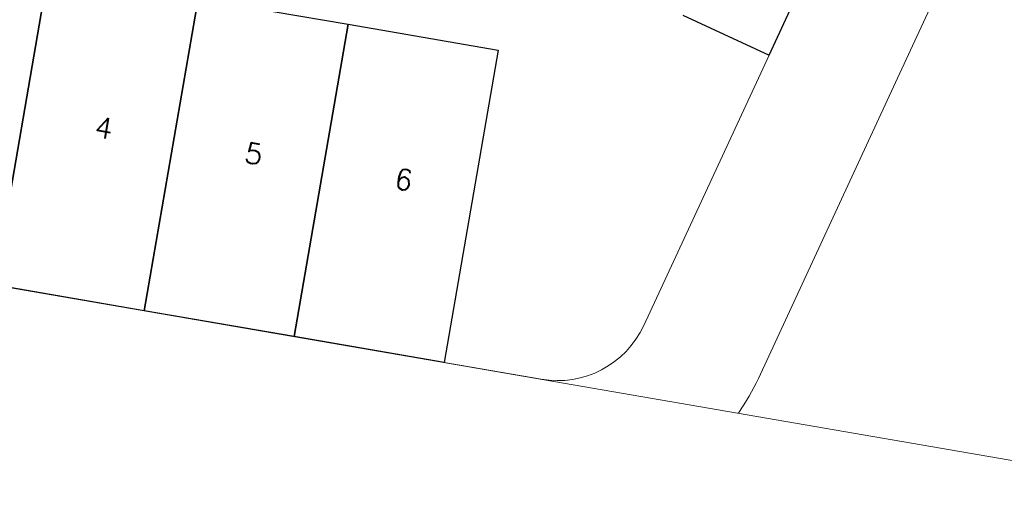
# Model space of a CAD drawing. Extents: x -1000932 to 2054797, y 285738 to 764020.
# Tile 32 of 256: x -345936 to -330408, y 543071 to 550526. Entities that reach past the tile are written whole.
import ezdxf

# ---------------------------------------------------------------- set-up
doc = ezdxf.new("R2010")
doc.units = 0
doc.header["$MEASUREMENT"] = 0
doc.layers.add('--schets pp', color=1, linetype='CONTINUOUS')
doc.layers.add('31.', color=7, linetype='CONTINUOUS')
doc.styles.get("Standard").update_dxf_attribs({"font": 'romans.shx'})

msp = doc.modelspace()

# ---------------------------------------------------------------- linework, layer by layer
at = {"layer": '--schets pp', "ltscale": 200}
for points in [[(-348702.088, 546750.529), (-347852.057, 551677.748), (-345486.994, 551269.717), (-346337.026, 546342.498)], [(-346337.026, 546342.498), (-345486.994, 551269.717), (-343121.932, 550861.717), (-343971.963, 545934.498)], [(-343971.963, 545934.498), (-343121.932, 550861.717), (-340756.869, 550453.686), (-341606.901, 545526.498)], [(-341606.901, 545526.498), (-340756.869, 550453.717), (-338391.807, 550045.686), (-339241.838, 545118.467)]]:
    msp.add_lwpolyline(points, close=True, dxfattribs=at)
at = {"layer": '31.', "color": 7, "linetype": 'Continuous', "lineweight": 18, "ltscale": 10}
for points in [[(-334601.244, 544321.467, 0.044976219), (-334286.901, 544865.842), (-332123.963, 549535.092), (-322483.276, 570326.092, -0.394068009), (-318691.057, 571866.529), (-318245.151, 571696.279)], [(-340582.338, 545349.779), (-337711.026, 544854.404, 0.339131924), (-336094.963, 545702.061), (-334118.744, 549968.092)], [(-296873.557, 537809.061), (-352577.119, 547419.029, 0.026264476), (-353650.869, 547546.686), (-359341.182, 547921.654)]]:
    msp.add_lwpolyline(points, format="xyb", dxfattribs=at)
at = {"layer": '31.', "color": 7, "linetype": 'Continuous', "lineweight": 25, "ltscale": 10}
for points in [[(-334118.744, 549968.092), (-324173.838, 571436.529), (-325534.901, 572067.029)], [(-335479.807, 550598.592), (-334118.744, 549968.092)]]:
    msp.add_lwpolyline(points, dxfattribs=at)

# ---------------------------------------------------------------- texts
at = {"layer": '31.', "color": 7, "char_height": 324, "attachment_point": 8, "rotation": 350.211474, "line_spacing_factor": 1.333333}
for s, insert in [('4', (-344635.588, 548660.436)), ('5', (-342270.526, 548252.404)), ('6', (-339905.463, 547844.404))]:
    msp.add_mtext(s, dxfattribs=dict(at, insert=insert))

doc.saveas('drawing.dxf')
